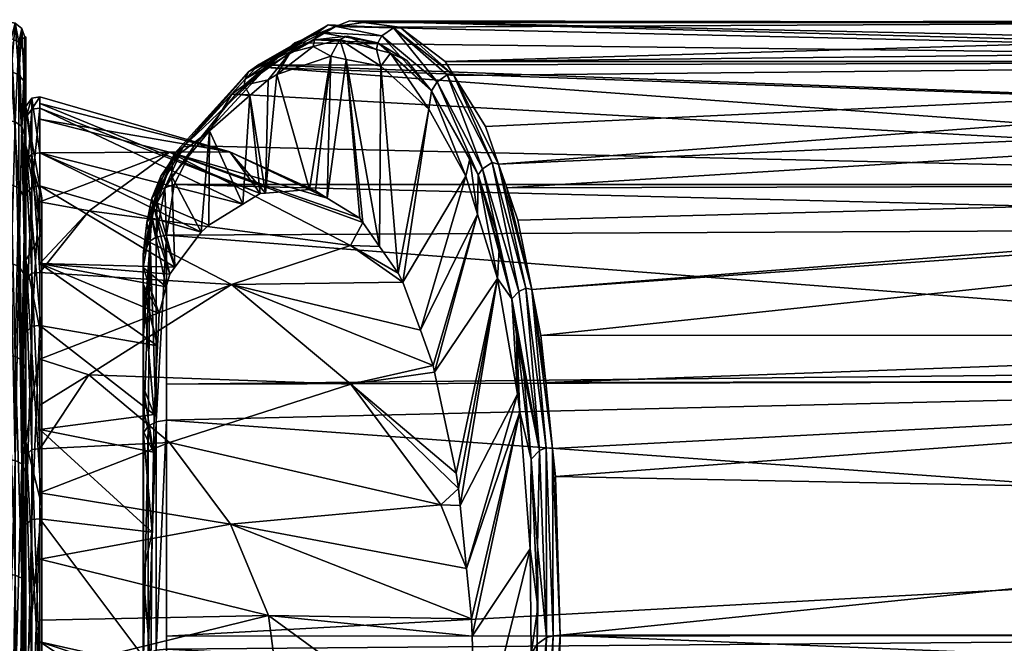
# Model space of a CAD drawing. Extents: x -0.025 to 0.073, y -0.158 to 0.025.
# Tile 97 of 98: x 0.041 to 0.057, y 0.011 to 0.021. Entities that reach past the tile are written whole.
import ezdxf

# ---------------------------------------------------------------- set-up
doc = ezdxf.new("R2010")
doc.units = 0
doc.layers.add('mesh', color=7, linetype='CONTINUOUS')

msp = doc.modelspace()

# ---------------------------------------------------------------- meshes
at = {"layer": 'mesh'}
mesh = msp.add_polyface(dxfattribs=at)
corners = [(0.040708, 0.020992, 0.068343), (0.040712, 0.020976, 0.06933), (0.040697, 0.02098, 0.070756), (0.040462, 0.020391, 0.075572), (0.040596, 0.018409, 0.080018), (0.040462, 0.01846, 0.080048), (0.040596, 0.020334, 0.075555), (0.040697, 0.018238, 0.079918), (0.040686, 0.020223, 0.075522), (0.040462, 0.020954, 0.065904), (0.040533, 0.021216, 0.07077), (0.040412, 0.021242, 0.070771), (0.040596, 0.020896, 0.065914), (0.040649, 0.021126, 0.070764), (0.0407, 0.020703, 0.065949), (0.040462, 0.017118, 0.057012), (0.040533, 0.019536, 0.061242), (0.040412, 0.01956, 0.061232), (0.040596, 0.017071, 0.057048), (0.040649, 0.019454, 0.061278), (0.040699, 0.016914, 0.057165), (0.040649, 0.015468, 0.083882), (0.040712, 0.016841, 0.081965), (0.040533, 0.015533, 0.083944), (0.040712, 0.020067, 0.075477), (0.040708, 0.020712, 0.073153), (0.040708, 0.01933, 0.077769), (0.040712, 0.020743, 0.072657), (0.040708, 0.020156, 0.063599), (0.040708, 0.018247, 0.059175), (0.040712, 0.019226, 0.061376)]
mesh.append_faces([[corners[k] for k in face] for face in [(0, 1, 2, 2), (3, 4, 5, 5), (6, 4, 3, 3), (6, 7, 4, 4), (8, 7, 6, 6), (9, 10, 11, 11), (12, 10, 9, 9), (12, 13, 10, 10), (12, 2, 13, 13), (14, 2, 12, 12), (15, 16, 17, 17), (18, 16, 15, 15), (18, 19, 16, 16), (20, 19, 18, 18), (21, 7, 22, 22), (21, 4, 7, 7), (23, 5, 4, 4), (24, 8, 25, 25), (26, 7, 8, 8), (8, 2, 25, 25), (8, 13, 2, 2), (6, 13, 8, 8), (6, 10, 13, 13), (3, 10, 6, 6), (3, 11, 10, 10), (0, 2, 14, 14), (27, 25, 2, 2), (14, 19, 28, 28), (12, 19, 14, 14), (12, 16, 19, 19), (9, 16, 12, 12), (9, 17, 16, 16), (29, 19, 20, 20), (30, 19, 29, 29), (30, 28, 19, 19)]])
mesh = msp.add_polyface(dxfattribs=at)
corners = [(0.071918, 0.020562, 0.074985), (0.04486, 0.020501, 0.074968), (0.045302, 0.020885, 0.073588), (0.071918, 0.021217, 0.070011), (0.046239, 0.02126, 0.07041), (0.046471, 0.02123, 0.069552), (0.048414, 0.01796, 0.059494), (0.048281, 0.018903, 0.060513), (0.048213, 0.018606, 0.060581), (0.04744, 0.01598, 0.062927), (0.071918, 0.018464, 0.08005), (0.043243, 0.018464, 0.08005), (0.043582, 0.019127, 0.078806), (0.071918, 0.019502, 0.077545), (0.044817, 0.020464, 0.075102), (0.044293, 0.020009, 0.076736), (0.045996, 0.021163, 0.071232), (0.071918, 0.020562, 0.064115), (0.048551, 0.019453, 0.060989), (0.048773, 0.018815, 0.059818), (0.048011, 0.020325, 0.063449), (0.047865, 0.020561, 0.064115), (0.071918, 0.021277, 0.06955), (0.04709, 0.021152, 0.067261), (0.071918, 0.017744, 0.080989), (0.043112, 0.017603, 0.081417), (0.048428, 0.018629, 0.059847), (0.047628, 0.020064, 0.063503), (0.048999, 0.016513, 0.056598), (0.04912, 0.01664, 0.056516), (0.048499, 0.018732, 0.059806), (0.04874, 0.017647, 0.058173), (0.048785, 0.01735, 0.057824), (0.047728, 0.020218, 0.063414), (0.049341, 0.016672, 0.056523), (0.049104, 0.017858, 0.058065), (0.048912, 0.018411, 0.059079), (0.048665, 0.018842, 0.059781), (0.049236, 0.016696, 0.056489), (0.047896, 0.020339, 0.063416), (0.048755, 0.016865, 0.057652)]
mesh.append_faces([[corners[k] for k in face] for face in [(0, 1, 2, 2), (3, 4, 5, 5), (6, 7, 8, 8), (8, 9, 6, 6), (10, 11, 12, 12), (13, 14, 1, 1), (10, 15, 14, 14), (0, 16, 4, 4), (17, 18, 19, 19), (17, 20, 18, 18), (17, 21, 20, 20), (22, 23, 21, 21), (24, 25, 11, 11), (7, 26, 27, 27), (28, 29, 30, 30), (26, 31, 28, 28), (26, 32, 31, 31), (26, 30, 33, 33), (28, 30, 26, 26), (34, 35, 36, 36), (19, 18, 20, 20), (19, 34, 36, 36), (37, 29, 38, 38), (37, 20, 39, 39), (37, 19, 20, 20), (38, 19, 37, 37), (38, 34, 19, 19), (37, 30, 29, 29), (39, 30, 37, 37), (39, 33, 30, 30), (8, 7, 27, 27), (6, 26, 7, 7), (40, 26, 6, 6), (40, 32, 26, 26), (40, 28, 32, 32)]])
mesh = msp.add_polyface(dxfattribs=at)
corners = [(0.071918, 0.019502, 0.077545), (0.04486, 0.020501, 0.074968), (0.071918, 0.020562, 0.074985), (0.071918, 0.021217, 0.070011), (0.046471, 0.02123, 0.069552), (0.071918, 0.021277, 0.06955), (0.071918, 0.020707, 0.073881), (0.046239, 0.02126, 0.07041), (0.071918, 0.019849, 0.062394), (0.048912, 0.018411, 0.059079), (0.071918, 0.018464, 0.05905), (0.071918, 0.015896, 0.055704), (0.049579, 0.015086, 0.054743), (0.071918, 0.015126, 0.054701), (0.049497, 0.015889, 0.055505), (0.049104, 0.017858, 0.058065), (0.07205, 0.01775, 0.080997), (0.071918, 0.017744, 0.080989), (0.071918, 0.018464, 0.08005), (0.072074, 0.019535, 0.077559), (0.07202, 0.021207, 0.070012), (0.072046, 0.020718, 0.07388), (0.07207, 0.020859, 0.066138), (0.071918, 0.020828, 0.06614), (0.071918, 0.020562, 0.064115), (0.072066, 0.019876, 0.062382), (0.072053, 0.015908, 0.055698), (0.043243, 0.018464, 0.08005), (0.044817, 0.020464, 0.075102), (0.043582, 0.019127, 0.078806), (0.044293, 0.020009, 0.076736), (0.045302, 0.020885, 0.073588), (0.045996, 0.021163, 0.071232), (0.048773, 0.018815, 0.059818), (0.047865, 0.020561, 0.064115), (0.04709, 0.021152, 0.067261), (0.071918, 0.018285, 0.058817), (0.049341, 0.016672, 0.056523), (0.071918, 0.015363, 0.084091), (0.043112, 0.017603, 0.081417)]
mesh.append_faces([[corners[k] for k in face] for face in [(0, 1, 2, 2), (3, 4, 5, 5), (6, 7, 3, 3), (2, 7, 6, 6), (8, 9, 10, 10), (11, 12, 13, 13), (11, 14, 12, 12), (9, 15, 10, 10), (16, 17, 18, 18), (19, 0, 2, 2), (20, 3, 5, 5), (21, 6, 3, 3), (2, 6, 21, 21), (22, 23, 24, 24), (5, 23, 22, 22), (25, 8, 10, 10), (24, 8, 25, 25), (26, 11, 13, 13), (17, 27, 18, 18), (18, 28, 0, 0), (29, 30, 18, 18), (31, 32, 2, 2), (8, 33, 9, 9), (24, 33, 8, 8), (23, 34, 24, 24), (5, 34, 23, 23), (4, 35, 5, 5), (36, 14, 11, 11), (36, 37, 14, 14), (10, 37, 36, 36), (10, 15, 37, 37), (38, 39, 17, 17), (38, 17, 16, 16), (25, 10, 36, 36), (36, 11, 26, 26)]])
mesh = msp.add_polyface(dxfattribs=at)
corners = [(0.046067, 0.020939, 0.069556), (0.046692, 0.02077, 0.067235), (0.046191, 0.020998, 0.069169), (0.046764, 0.020482, 0.066814), (0.046931, 0.020706, 0.066352), (0.044996, 0.020344, 0.073017), (0.045615, 0.020822, 0.071094), (0.04522, 0.02072, 0.072439), (0.045913, 0.020652, 0.069936), (0.046174, 0.0206, 0.06898), (0.045635, 0.020935, 0.071109), (0.046716, 0.02088, 0.067232), (0.047207, 0.020581, 0.065314), (0.044451, 0.020263, 0.074927), (0.045053, 0.020688, 0.073034), (0.045698, 0.021062, 0.071138), (0.044512, 0.020389, 0.074981), (0.046783, 0.021002, 0.067236), (0.047628, 0.020064, 0.063503), (0.045996, 0.021163, 0.071232), (0.046471, 0.02123, 0.069552), (0.046239, 0.02126, 0.07041), (0.04709, 0.021152, 0.067261), (0.045302, 0.020885, 0.073588), (0.044817, 0.020464, 0.075102), (0.044686, 0.02051, 0.075072), (0.048011, 0.020325, 0.063449), (0.047865, 0.020561, 0.064115), (0.04587, 0.021188, 0.071199), (0.046985, 0.02114, 0.067274), (0.047896, 0.020339, 0.063416), (0.047728, 0.020218, 0.063414)]
mesh.append_faces([[corners[k] for k in face] for face in [(0, 1, 2, 2), (3, 1, 0, 0), (3, 4, 1, 1), (5, 6, 7, 7), (8, 0, 6, 6), (9, 0, 8, 8), (9, 3, 0, 0), (10, 0, 2, 2), (10, 6, 0, 0), (7, 6, 10, 10), (4, 11, 1, 1), (4, 12, 11, 11), (13, 14, 10, 10), (10, 2, 11, 11), (14, 7, 10, 10), (2, 1, 11, 11), (10, 15, 16, 16), (11, 15, 10, 10), (11, 17, 15, 15), (18, 17, 11, 11), (19, 20, 21, 21), (19, 22, 20, 20), (19, 23, 24, 24), (19, 24, 25, 25), (26, 27, 22, 22), (28, 19, 25, 25), (29, 19, 28, 28), (29, 22, 19, 19), (26, 22, 29, 29), (30, 26, 29, 29), (29, 17, 31, 31), (28, 17, 29, 29), (28, 15, 17, 17), (25, 15, 28, 28), (25, 16, 15, 15)]])
mesh = msp.add_polyface(dxfattribs=at)
corners = [(0.040708, 0.020992, 0.068343), (0.040712, 0.0207, 0.066173), (0.040712, 0.020976, 0.06933), (0.040712, 0.018657, 0.079072), (0.040708, 0.01933, 0.077769), (0.040712, 0.019928, 0.076057), (0.040712, 0.018295, 0.077227), (0.040712, 0.020743, 0.072657), (0.040712, 0.019609, 0.072692), (0.040712, 0.019927, 0.063039), (0.040712, 0.018855, 0.063348), (0.040712, 0.019799, 0.067974), (0.040712, 0.020877, 0.070749), (0.040951, 0.019959, 0.067961), (0.040951, 0.019845, 0.070782), (0.040951, 0.019767, 0.072717), (0.040951, 0.019007, 0.063297), (0.040951, 0.01958, 0.066105), (0.040817, 0.019941, 0.067963), (0.040817, 0.01899, 0.063303), (0.040817, 0.019749, 0.072715), (0.040817, 0.018426, 0.077283), (0.040951, 0.018443, 0.07729), (0.040697, 0.02098, 0.070756), (0.0407, 0.020703, 0.065949), (0.040712, 0.020067, 0.075477), (0.040686, 0.020223, 0.075522), (0.040708, 0.020712, 0.073153), (0.040708, 0.020156, 0.063599), (0.040712, 0.019226, 0.061376)]
mesh.append_faces([[corners[k] for k in face] for face in [(0, 1, 2, 2), (3, 4, 5, 5), (6, 7, 8, 8), (6, 3, 5, 5), (9, 10, 11, 11), (11, 2, 1, 1), (8, 2, 11, 11), (8, 12, 2, 2), (7, 12, 8, 8), (13, 14, 15, 15), (16, 17, 13, 13), (16, 18, 19, 19), (13, 18, 16, 16), (13, 20, 18, 18), (15, 20, 13, 13), (15, 21, 20, 20), (22, 21, 15, 15), (19, 11, 10, 10), (18, 11, 19, 19), (18, 8, 11, 11), (20, 8, 18, 18), (20, 6, 8, 8), (23, 12, 7, 7), (23, 2, 12, 12), (24, 1, 0, 0), (5, 4, 25, 25), (4, 26, 25, 25), (7, 25, 27, 27), (9, 28, 29, 29), (9, 24, 28, 28), (6, 25, 7, 7), (5, 25, 6, 6), (9, 11, 24, 24), (29, 10, 9, 9), (11, 1, 24, 24)]])
mesh = msp.add_polyface(dxfattribs=at)
corners = [(0.046248, 0.017424, 0.064766), (0.046744, 0.01741, 0.066191), (0.046458, 0.017818, 0.06743), (0.045551, 0.018381, 0.070943), (0.044803, 0.018319, 0.073542), (0.044193, 0.019023, 0.070238), (0.045853, 0.018233, 0.069795), (0.043164, 0.01902, 0.065688), (0.046408, 0.017889, 0.067647), (0.045654, 0.018356, 0.070563), (0.044438, 0.02016, 0.074897), (0.04522, 0.02072, 0.072439), (0.045053, 0.020688, 0.073034), (0.047586, 0.019749, 0.063471), (0.046931, 0.020706, 0.066352), (0.046764, 0.020482, 0.066814), (0.044843, 0.02025, 0.073508), (0.044996, 0.020344, 0.073017), (0.045913, 0.020652, 0.069936), (0.045615, 0.020822, 0.071094), (0.046174, 0.0206, 0.06898), (0.047064, 0.016954, 0.064805), (0.046716, 0.02088, 0.067232), (0.047207, 0.020581, 0.065314), (0.047628, 0.020064, 0.063503), (0.045635, 0.020935, 0.071109), (0.044512, 0.020389, 0.074981), (0.044451, 0.020263, 0.074927), (0.047728, 0.020218, 0.063414), (0.046783, 0.021002, 0.067236), (0.048428, 0.018629, 0.059847), (0.045302, 0.020885, 0.073588), (0.04486, 0.020501, 0.074968), (0.044817, 0.020464, 0.075102), (0.046985, 0.02114, 0.067274), (0.047896, 0.020339, 0.063416), (0.048213, 0.018606, 0.060581), (0.04714, 0.016802, 0.064451), (0.044534, 0.019981, 0.074449), (0.044711, 0.018311, 0.073864)]
mesh.append_faces([[corners[k] for k in face] for face in [(0, 1, 2, 2), (3, 4, 5, 5), (6, 7, 8, 8), (9, 5, 6, 6), (9, 3, 5, 5), (2, 7, 0, 0), (2, 8, 7, 7), (10, 11, 12, 12), (13, 14, 15, 15), (16, 11, 10, 10), (17, 11, 16, 16), (18, 19, 17, 17), (1, 20, 2, 2), (1, 15, 20, 20), (21, 15, 1, 1), (21, 13, 15, 15), (20, 8, 2, 2), (20, 6, 8, 8), (18, 6, 20, 20), (18, 9, 6, 6), (18, 3, 9, 9), (17, 3, 18, 18), (17, 4, 3, 3), (17, 16, 4, 4), (22, 23, 24, 24), (14, 24, 23, 23), (25, 26, 27, 27), (24, 28, 29, 29), (30, 28, 24, 24), (31, 32, 33, 33), (34, 28, 35, 35), (13, 24, 14, 14), (36, 24, 13, 13), (13, 37, 36, 36), (4, 38, 39, 39)]])
mesh = msp.add_polyface(dxfattribs=at)
corners = [(0.040951, 0.019003, 0.075354), (0.044415, 0.018129, 0.07482), (0.043833, 0.01777, 0.076701), (0.045853, 0.018233, 0.069795), (0.044193, 0.019023, 0.070238), (0.043164, 0.01902, 0.065688), (0.046248, 0.017424, 0.064766), (0.041792, 0.018017, 0.061343), (0.044534, 0.019981, 0.074449), (0.044225, 0.020008, 0.075566), (0.043846, 0.019381, 0.07655), (0.044438, 0.02016, 0.074897), (0.044843, 0.02025, 0.073508), (0.044803, 0.018319, 0.073542), (0.043703, 0.017651, 0.077107), (0.043201, 0.0186, 0.07839), (0.043256, 0.017054, 0.078659), (0.042953, 0.018158, 0.079238), (0.040951, 0.019767, 0.072717), (0.044711, 0.018311, 0.073864), (0.044451, 0.020263, 0.074927), (0.045053, 0.020688, 0.073034), (0.043211, 0.01889, 0.078555), (0.044512, 0.020389, 0.074981), (0.043582, 0.019127, 0.078806), (0.044817, 0.020464, 0.075102), (0.044293, 0.020009, 0.076736), (0.043394, 0.019107, 0.078728), (0.044686, 0.02051, 0.075072), (0.043255, 0.018999, 0.078624), (0.043086, 0.01841, 0.080089), (0.043243, 0.018464, 0.08005), (0.042951, 0.018344, 0.080026), (0.043112, 0.017603, 0.081417), (0.043103, 0.018718, 0.079355)]
mesh.append_faces([[corners[k] for k in face] for face in [(0, 1, 2, 2), (3, 4, 5, 5), (6, 5, 7, 7), (8, 9, 10, 10), (8, 11, 9, 9), (12, 11, 8, 8), (13, 12, 8, 8), (10, 1, 8, 8), (10, 2, 1, 1), (10, 14, 2, 2), (15, 14, 10, 10), (15, 16, 14, 14), (17, 16, 15, 15), (18, 19, 1, 1), (4, 13, 19, 19), (11, 20, 9, 9), (11, 21, 20, 20), (22, 9, 20, 20), (20, 23, 22, 22), (24, 25, 26, 26), (27, 25, 24, 24), (28, 25, 27, 27), (27, 23, 28, 28), (29, 23, 27, 27), (29, 22, 23, 23), (10, 22, 15, 15), (10, 9, 22, 22), (30, 24, 31, 31), (30, 27, 24, 24), (32, 27, 30, 30), (33, 30, 31, 31), (34, 29, 27, 27), (34, 22, 29, 29), (32, 34, 27, 27), (8, 1, 19, 19)]])
mesh = msp.add_polyface(dxfattribs=at)
corners = [(0.040951, 0.019003, 0.075354), (0.043833, 0.01777, 0.076701), (0.043703, 0.017651, 0.077107), (0.044193, 0.019023, 0.070238), (0.040951, 0.01958, 0.066105), (0.043164, 0.01902, 0.065688), (0.040951, 0.018171, 0.061537), (0.041792, 0.018017, 0.061343), (0.042953, 0.018158, 0.079238), (0.042961, 0.018427, 0.079299), (0.042901, 0.018066, 0.079414), (0.043256, 0.017054, 0.078659), (0.042864, 0.017869, 0.079733), (0.043167, 0.016935, 0.078967), (0.040951, 0.018443, 0.07729), (0.040951, 0.019767, 0.072717), (0.044415, 0.018129, 0.07482), (0.040951, 0.019845, 0.070782), (0.044711, 0.018311, 0.073864), (0.040951, 0.019959, 0.067961), (0.040951, 0.019007, 0.063297), (0.042887, 0.018084, 0.07986), (0.043211, 0.01889, 0.078555), (0.043201, 0.0186, 0.07839), (0.042712, 0.017049, 0.081062), (0.042712, 0.017273, 0.081191), (0.042937, 0.017569, 0.081395), (0.043086, 0.01841, 0.080089), (0.043112, 0.017603, 0.081417), (0.042951, 0.018344, 0.080026), (0.042862, 0.018233, 0.079945), (0.042775, 0.017817, 0.080606), (0.04286, 0.01794, 0.080692), (0.043016, 0.018609, 0.079272), (0.043103, 0.018718, 0.079355), (0.042832, 0.017506, 0.081351)]
mesh.append_faces([[corners[k] for k in face] for face in [(0, 1, 2, 2), (3, 4, 5, 5), (5, 6, 7, 7), (8, 9, 10, 10), (10, 11, 8, 8), (12, 13, 10, 10), (0, 2, 14, 14), (15, 16, 0, 0), (17, 18, 15, 15), (3, 19, 4, 4), (17, 19, 3, 3), (5, 20, 6, 6), (4, 20, 5, 5), (3, 18, 17, 17), (10, 9, 21, 21), (8, 22, 9, 9), (23, 22, 8, 8), (21, 12, 10, 10), (21, 24, 12, 12), (25, 24, 21, 21), (26, 27, 28, 28), (26, 29, 27, 27), (30, 31, 21, 21), (29, 31, 30, 30), (29, 32, 31, 31), (33, 22, 34, 34), (26, 32, 29, 29), (35, 32, 26, 26), (35, 31, 32, 32), (25, 21, 31, 31), (29, 33, 34, 34), (30, 33, 29, 29), (30, 22, 33, 33), (21, 22, 30, 30), (9, 22, 21, 21)]])
mesh = msp.add_polyface(dxfattribs=at)
corners = [(0.040708, 0.018247, 0.059175), (0.040712, 0.017074, 0.057452), (0.040712, 0.018657, 0.060028), (0.040712, 0.016831, 0.059082), (0.040712, 0.018855, 0.063348), (0.040985, 0.017629, 0.074199), (0.040712, 0.017177, 0.079307), (0.040985, 0.015834, 0.078532), (0.040712, 0.019127, 0.074601), (0.040985, 0.018241, 0.06955), (0.040712, 0.019792, 0.06955), (0.040985, 0.017629, 0.064901), (0.040712, 0.019127, 0.064499), (0.040985, 0.015834, 0.060568), (0.040712, 0.017177, 0.059793), (0.040951, 0.018443, 0.07729), (0.040951, 0.017117, 0.079586), (0.040951, 0.016063, 0.081412), (0.040951, 0.019767, 0.072717), (0.040951, 0.019003, 0.075354), (0.040951, 0.018171, 0.061537), (0.040951, 0.016966, 0.058997), (0.040951, 0.017116, 0.059314), (0.040951, 0.019007, 0.063297), (0.040951, 0.013955, 0.055309), (0.040951, 0.015484, 0.057181), (0.040817, 0.01899, 0.063303), (0.040817, 0.016951, 0.059006), (0.040817, 0.016048, 0.081401), (0.040817, 0.018426, 0.077283), (0.040712, 0.018295, 0.077227), (0.040817, 0.019749, 0.072715), (0.040712, 0.015935, 0.081316), (0.040712, 0.019226, 0.061376), (0.040699, 0.016914, 0.057165), (0.040712, 0.018657, 0.079072), (0.040697, 0.018238, 0.079918), (0.040708, 0.01933, 0.077769), (0.040708, 0.01537, 0.05531), (0.040712, 0.014914, 0.054913), (0.040712, 0.016841, 0.081965)]
mesh.append_faces([[corners[k] for k in face] for face in [(0, 1, 2, 2), (2, 3, 4, 4), (1, 3, 2, 2), (5, 6, 7, 7), (5, 8, 6, 6), (9, 8, 5, 5), (9, 10, 8, 8), (11, 10, 9, 9), (11, 12, 10, 10), (13, 12, 11, 11), (13, 14, 12, 12), (15, 16, 17, 17), (18, 19, 15, 15), (20, 21, 22, 22), (20, 23, 21, 21), (24, 25, 21, 21), (21, 26, 27, 27), (23, 26, 21, 21), (15, 28, 29, 29), (17, 28, 15, 15), (27, 4, 3, 3), (26, 4, 27, 27), (29, 30, 31, 31), (29, 32, 30, 30), (28, 32, 29, 29), (0, 2, 33, 33), (34, 1, 0, 0), (35, 36, 37, 37), (38, 39, 34, 34), (30, 36, 35, 35), (32, 36, 30, 30), (32, 40, 36, 36), (2, 4, 33, 33), (3, 34, 39, 39), (1, 34, 3, 3)]])
mesh = msp.add_polyface(dxfattribs=at)
corners = [(0.040708, 0.01168, 0.052213), (0.040712, 0.009799, 0.05117), (0.040712, 0.012686, 0.052982), (0.040712, 0.013844, 0.055425), (0.040985, 0.009259, 0.085107), (0.040712, 0.010034, 0.08645), (0.040712, 0.005328, 0.0884), (0.040985, 0.012979, 0.082252), (0.040712, 0.014076, 0.083349), (0.040712, 0.019127, 0.074601), (0.040712, 0.019792, 0.06955), (0.040712, 0.000277, 0.06955), (0.040712, 0.017177, 0.059793), (0.040712, 0.014076, 0.055751), (0.040951, 0.01015, 0.05245), (0.040951, 0.00793, 0.051504), (0.040951, 0.009131, 0.052016), (0.040951, 0.005771, 0.050584), (0.040951, 0.012765, 0.084845), (0.040951, 0.010666, 0.086173), (0.040951, 0.008742, 0.087389), (0.040817, 0.008734, 0.087373), (0.040817, 0.012754, 0.084831), (0.040817, 0.004223, 0.088879), (0.040817, 0.010141, 0.052465), (0.040817, 0.013943, 0.055322), (0.040712, 0.01007, 0.052589), (0.040817, 0.005766, 0.050601), (0.040712, 0.008673, 0.087244), (0.040712, 0.012664, 0.084721), (0.040712, 0.004195, 0.08874), (0.0407, 0.009586, 0.051016), (0.040712, 0.009799, 0.08793), (0.040712, 0.007342, 0.088966), (0.040708, 0.00959, 0.088093), (0.040712, 0.007003, 0.049973), (0.040708, 0.007374, 0.050051), (0.040712, 0.005726, 0.050738), (0.040698, 0.011674, 0.086877), (0.040985, 0.009259, 0.053993), (0.040985, 0.004927, 0.052198), (0.040712, 0.005328, 0.0507)]
mesh.append_faces([[corners[k] for k in face] for face in [(0, 1, 2, 2), (3, 2, 1, 1), (4, 5, 6, 6), (7, 5, 4, 4), (7, 8, 5, 5), (9, 10, 11, 11), (12, 13, 11, 11), (14, 15, 16, 16), (17, 15, 14, 14), (18, 19, 20, 20), (18, 21, 22, 22), (20, 21, 18, 18), (20, 23, 21, 21), (14, 24, 17, 17), (14, 25, 24, 24), (24, 26, 27, 27), (24, 3, 26, 26), (22, 28, 29, 29), (21, 28, 22, 22), (21, 30, 28, 28), (31, 1, 0, 0), (32, 33, 34, 34), (35, 31, 36, 36), (35, 37, 26, 26), (28, 38, 29, 29), (28, 32, 38, 38), (28, 33, 32, 32), (30, 33, 28, 28), (26, 31, 35, 35), (26, 1, 31, 31), (3, 1, 26, 26), (39, 26, 13, 13), (40, 26, 39, 39), (40, 41, 26, 26), (11, 13, 26, 26)]])
mesh = msp.add_polyface(dxfattribs=at)
corners = [(0.040712, 0.012375, 0.086347), (0.040708, 0.013615, 0.085446), (0.040712, 0.014914, 0.084187), (0.040712, 0.012664, 0.084721), (0.040712, 0.016831, 0.059082), (0.040712, 0.014914, 0.054913), (0.040712, 0.013844, 0.055425), (0.040985, 0.015834, 0.078532), (0.040712, 0.014076, 0.083349), (0.040985, 0.012979, 0.082252), (0.040712, 0.017177, 0.079307), (0.040985, 0.012979, 0.056848), (0.040712, 0.017177, 0.059793), (0.040985, 0.015834, 0.060568), (0.040712, 0.014076, 0.055751), (0.040985, 0.009259, 0.053993), (0.040712, 0.000277, 0.06955), (0.040712, 0.019127, 0.074601), (0.040712, 0.019127, 0.064499), (0.040712, 0.019792, 0.06955), (0.040951, 0.016063, 0.081412), (0.040951, 0.014289, 0.083258), (0.040951, 0.012765, 0.084845), (0.040951, 0.013955, 0.055309), (0.040951, 0.014701, 0.056223), (0.040951, 0.015484, 0.057181), (0.040951, 0.012074, 0.053896), (0.040951, 0.013204, 0.054745), (0.040817, 0.013943, 0.055322), (0.040951, 0.01015, 0.05245), (0.040817, 0.016951, 0.059006), (0.040951, 0.016966, 0.058997), (0.040817, 0.012754, 0.084831), (0.040817, 0.016048, 0.081401), (0.040817, 0.010141, 0.052465), (0.040712, 0.015935, 0.081316), (0.040708, 0.01168, 0.052213), (0.040712, 0.012686, 0.052982), (0.040712, 0.01355, 0.05373), (0.040712, 0.015308, 0.083733), (0.040698, 0.011674, 0.086877), (0.040708, 0.01537, 0.05531), (0.040712, 0.016841, 0.081965)]
mesh.append_faces([[corners[k] for k in face] for face in [(0, 1, 2, 2), (3, 0, 2, 2), (4, 5, 6, 6), (7, 8, 9, 9), (7, 10, 8, 8), (11, 12, 13, 13), (11, 14, 12, 12), (15, 14, 11, 11), (16, 10, 17, 17), (16, 8, 10, 10), (16, 18, 12, 12), (16, 19, 18, 18), (20, 21, 22, 22), (23, 24, 25, 25), (23, 26, 27, 27), (23, 28, 29, 29), (23, 30, 28, 28), (31, 30, 23, 23), (20, 32, 33, 33), (22, 32, 20, 20), (28, 6, 34, 34), (28, 4, 6, 6), (30, 4, 28, 28), (33, 3, 35, 35), (32, 3, 33, 33), (36, 37, 38, 38), (2, 1, 39, 39), (0, 40, 1, 1), (41, 38, 5, 5), (6, 5, 38, 38), (3, 40, 0, 0), (3, 42, 35, 35), (3, 39, 42, 42), (2, 39, 3, 3), (38, 37, 6, 6)]])
mesh = msp.add_polyface(dxfattribs=at)
corners = [(0.048049, 0.01354, 0.059383), (0.046253, 0.015058, 0.059635), (0.048089, 0.013279, 0.059094), (0.04766, 0.015376, 0.061806), (0.044219, 0.01676, 0.060618), (0.047684, 0.015264, 0.061657), (0.046248, 0.017424, 0.064766), (0.047064, 0.016954, 0.064805), (0.046744, 0.01741, 0.066191), (0.04744, 0.01598, 0.062927), (0.04179, 0.015217, 0.056946), (0.043166, 0.014065, 0.056281), (0.047787, 0.013, 0.058447), (0.041792, 0.018017, 0.061343), (0.048414, 0.01796, 0.059494), (0.042901, 0.018066, 0.079414), (0.043167, 0.016935, 0.078967), (0.043256, 0.017054, 0.078659), (0.042864, 0.017869, 0.079733), (0.043108, 0.016719, 0.079356), (0.042712, 0.017049, 0.081062), (0.042986, 0.016265, 0.080174), (0.042712, 0.016767, 0.081457), (0.042959, 0.015715, 0.080896), (0.042712, 0.016692, 0.081562), (0.042902, 0.01454, 0.082437), (0.040951, 0.018443, 0.07729), (0.043703, 0.017651, 0.077107), (0.04714, 0.016802, 0.064451), (0.043112, 0.017603, 0.081417), (0.043112, 0.014444, 0.085052), (0.042937, 0.014417, 0.085022), (0.043112, 0.015061, 0.084342), (0.042937, 0.017569, 0.081395), (0.042832, 0.017506, 0.081351), (0.042798, 0.014341, 0.08494), (0.042721, 0.014232, 0.08482), (0.042721, 0.01589, 0.083119), (0.042712, 0.017273, 0.081191), (0.042775, 0.017817, 0.080606), (0.048213, 0.018606, 0.060581), (0.047586, 0.019749, 0.063471), (0.042712, 0.015017, 0.083516), (0.042891, 0.013898, 0.083057), (0.042712, 0.014262, 0.084323), (0.042866, 0.012536, 0.084372)]
mesh.append_faces([[corners[k] for k in face] for face in [(0, 1, 2, 2), (1, 3, 4, 4), (1, 5, 3, 3), (0, 5, 1, 1), (6, 7, 8, 8), (3, 9, 4, 4), (10, 1, 4, 4), (11, 1, 10, 10), (11, 12, 1, 1), (6, 13, 4, 4), (14, 3, 5, 5), (14, 9, 3, 3), (15, 16, 17, 17), (18, 19, 16, 16), (20, 19, 18, 18), (20, 21, 19, 19), (22, 21, 20, 20), (22, 23, 21, 21), (24, 25, 23, 23), (26, 27, 17, 17), (6, 28, 7, 7), (4, 28, 6, 6), (4, 9, 28, 28), (29, 30, 31, 31), (32, 30, 29, 29), (31, 33, 29, 29), (31, 34, 33, 33), (35, 34, 31, 31), (36, 34, 35, 35), (37, 38, 34, 34), (38, 39, 34, 34), (40, 28, 9, 9), (28, 41, 7, 7), (42, 43, 25, 25), (44, 45, 43, 43)]])
mesh = msp.add_polyface(dxfattribs=at)
corners = [(0.040412, 0.015552, 0.083961), (0.040533, 0.011803, 0.087074), (0.040412, 0.011817, 0.087095), (0.040533, 0.015533, 0.083944), (0.040649, 0.011753, 0.086999), (0.040649, 0.015468, 0.083882), (0.040698, 0.011674, 0.086877), (0.040412, 0.009702, 0.050784), (0.040533, 0.013759, 0.053483), (0.040412, 0.013776, 0.053463), (0.040533, 0.009691, 0.050806), (0.040649, 0.013701, 0.053552), (0.040649, 0.00965, 0.050887), (0.0407, 0.009586, 0.051016), (0.040712, 0.007342, 0.088966), (0.040686, 0.007398, 0.089115), (0.040708, 0.00959, 0.088093), (0.040596, 0.007438, 0.089224), (0.040462, 0.007458, 0.08928), (0.040712, 0.015308, 0.083733), (0.040712, 0.016841, 0.081965), (0.040708, 0.013615, 0.085446), (0.040712, 0.009799, 0.08793), (0.040596, 0.018409, 0.080018), (0.040462, 0.01846, 0.080048), (0.040699, 0.016914, 0.057165), (0.040708, 0.01537, 0.05531), (0.040596, 0.017071, 0.057048), (0.040462, 0.017118, 0.057012), (0.040712, 0.01355, 0.05373), (0.040708, 0.01168, 0.052213), (0.040412, 0.00512, 0.049116), (0.040596, 0.005105, 0.049178), (0.040686, 0.005079, 0.04929), (0.040708, 0.007374, 0.050051)]
mesh.append_faces([[corners[k] for k in face] for face in [(0, 1, 2, 2), (3, 1, 0, 0), (3, 4, 1, 1), (5, 4, 3, 3), (5, 6, 4, 4), (7, 8, 9, 9), (10, 8, 7, 7), (10, 11, 8, 8), (12, 11, 10, 10), (13, 11, 12, 12), (14, 15, 16, 16), (15, 6, 16, 16), (15, 4, 6, 6), (17, 4, 15, 15), (17, 1, 4, 4), (18, 1, 17, 17), (18, 2, 1, 1), (19, 5, 20, 20), (21, 5, 19, 19), (21, 6, 5, 5), (22, 16, 6, 6), (3, 23, 5, 5), (0, 24, 3, 3), (25, 11, 26, 26), (27, 11, 25, 25), (27, 8, 11, 11), (28, 8, 27, 27), (28, 9, 8, 8), (11, 29, 26, 26), (11, 30, 29, 29), (13, 30, 11, 11), (31, 10, 7, 7), (32, 12, 10, 10), (33, 13, 12, 12), (33, 34, 13, 13)]])
mesh = msp.add_polyface(dxfattribs=at)
corners = [(0.040951, 0.017117, 0.079586), (0.042986, 0.016265, 0.080174), (0.042959, 0.015715, 0.080896), (0.043108, 0.016719, 0.079356), (0.043167, 0.016935, 0.078967), (0.043256, 0.017054, 0.078659), (0.041792, 0.018017, 0.061343), (0.040951, 0.018171, 0.061537), (0.040951, 0.017116, 0.059314), (0.040951, 0.015484, 0.057181), (0.040951, 0.014701, 0.056223), (0.04179, 0.015217, 0.056946), (0.044219, 0.01676, 0.060618), (0.042712, 0.01413, 0.084708), (0.042712, 0.014641, 0.083953), (0.042712, 0.015178, 0.083774), (0.042712, 0.014262, 0.084323), (0.042712, 0.012692, 0.085989), (0.042712, 0.015017, 0.083516), (0.042712, 0.016692, 0.081562), (0.042712, 0.016767, 0.081457), (0.042902, 0.01454, 0.082437), (0.042866, 0.012536, 0.084372), (0.040951, 0.014289, 0.083258), (0.042891, 0.013898, 0.083057), (0.040951, 0.016063, 0.081412), (0.040951, 0.018443, 0.07729), (0.040951, 0.016966, 0.058997), (0.040951, 0.013955, 0.055309), (0.043166, 0.014065, 0.056281), (0.042721, 0.014232, 0.08482), (0.042721, 0.01589, 0.083119), (0.042712, 0.017273, 0.081191), (0.042832, 0.017506, 0.081351), (0.042712, 0.017049, 0.081062)]
mesh.append_faces([[corners[k] for k in face] for face in [(0, 1, 2, 2), (3, 1, 0, 0), (0, 4, 3, 3), (0, 5, 4, 4), (6, 7, 8, 8), (9, 10, 11, 11), (11, 12, 9, 9), (13, 14, 15, 15), (13, 16, 14, 14), (17, 16, 13, 13), (15, 18, 19, 19), (14, 18, 15, 15), (19, 2, 20, 20), (18, 21, 19, 19), (22, 23, 24, 24), (23, 21, 24, 24), (25, 21, 23, 23), (25, 2, 21, 21), (0, 2, 25, 25), (26, 5, 0, 0), (6, 8, 27, 27), (11, 28, 29, 29), (11, 10, 28, 28), (12, 27, 9, 9), (12, 6, 27, 27), (30, 13, 15, 15), (30, 17, 13, 13), (31, 15, 32, 32), (31, 30, 15, 15), (31, 33, 30, 30), (32, 20, 34, 34), (32, 19, 20, 20), (15, 19, 32, 32), (14, 24, 18, 18), (16, 24, 14, 14)]])
mesh = msp.add_polyface(dxfattribs=at)
corners = [(0.042842, 0.010047, 0.086128), (0.040951, 0.010666, 0.086173), (0.042844, 0.01024, 0.085991), (0.042838, 0.009413, 0.086441), (0.040951, 0.013204, 0.054745), (0.040951, 0.012074, 0.053896), (0.044204, 0.012673, 0.055477), (0.040951, 0.009131, 0.052016), (0.040951, 0.00793, 0.051504), (0.0442, 0.006261, 0.051775), (0.042721, 0.012389, 0.086319), (0.042712, 0.010325, 0.087492), (0.042712, 0.012692, 0.085989), (0.042712, 0.008467, 0.088172), (0.042712, 0.009883, 0.087773), (0.042712, 0.006716, 0.089118), (0.042712, 0.011837, 0.086289), (0.042712, 0.014262, 0.084323), (0.042712, 0.010519, 0.087056), (0.042712, 0.009122, 0.087869), (0.040985, 0.000277, 0.06955), (0.040985, 0.012979, 0.056848), (0.040985, 0.015834, 0.060568), (0.040985, 0.009259, 0.053993), (0.040985, 0.018241, 0.06955), (0.040985, 0.017629, 0.074199), (0.040985, 0.017629, 0.064901), (0.040985, 0.012979, 0.082252), (0.040985, 0.009259, 0.085107), (0.040985, 0.015834, 0.078532), (0.040951, 0.008742, 0.087389), (0.042826, 0.007471, 0.087402), (0.042866, 0.012536, 0.084372), (0.040951, 0.012765, 0.084845), (0.040951, 0.014289, 0.083258), (0.043166, 0.014065, 0.056281), (0.040951, 0.013955, 0.055309), (0.044849, 0.011113, 0.054576), (0.040951, 0.011032, 0.053112), (0.040951, 0.01015, 0.05245), (0.042721, 0.014232, 0.08482), (0.042721, 0.010386, 0.087597), (0.042721, 0.006009, 0.089426)]
mesh.append_faces([[corners[k] for k in face] for face in [(0, 1, 2, 2), (0, 3, 1, 1), (4, 5, 6, 6), (7, 8, 9, 9), (10, 11, 12, 12), (13, 14, 15, 15), (12, 16, 17, 17), (11, 16, 12, 12), (11, 18, 16, 16), (14, 18, 11, 11), (14, 19, 18, 18), (13, 19, 14, 14), (20, 21, 22, 22), (20, 23, 21, 21), (20, 24, 25, 25), (20, 26, 24, 24), (22, 26, 20, 20), (20, 27, 28, 28), (20, 29, 27, 27), (25, 29, 20, 20), (30, 3, 31, 31), (1, 3, 30, 30), (32, 33, 34, 34), (2, 33, 32, 32), (2, 1, 33, 33), (35, 36, 4, 4), (37, 38, 39, 39), (39, 5, 36, 36), (39, 38, 5, 5), (10, 12, 40, 40), (41, 11, 10, 10), (41, 14, 11, 11), (15, 14, 41, 41), (41, 10, 40, 40), (42, 15, 41, 41)]])
mesh = msp.add_polyface(dxfattribs=at)
corners = [(0.048089, 0.013279, 0.059094), (0.047787, 0.013, 0.058447), (0.048118, 0.012991, 0.058825), (0.049135, 0.014588, 0.054987), (0.049078, 0.015906, 0.055951), (0.049098, 0.01489, 0.05529), (0.048323, 0.010763, 0.056819), (0.049312, 0.012253, 0.05301), (0.048755, 0.016865, 0.057652), (0.048227, 0.011914, 0.05782), (0.048314, 0.011055, 0.057019), (0.048049, 0.01354, 0.059383), (0.047684, 0.015264, 0.061657), (0.048414, 0.01796, 0.059494), (0.071918, 0.015363, 0.084091), (0.043112, 0.015061, 0.084342), (0.043112, 0.017603, 0.081417), (0.071918, 0.015126, 0.084399), (0.043112, 0.014444, 0.085052), (0.071918, 0.012348, 0.086531), (0.043112, 0.01076, 0.087713), (0.049202, 0.015235, 0.055137), (0.048999, 0.016513, 0.056598), (0.049328, 0.013782, 0.053834), (0.04947, 0.013928, 0.053696), (0.04912, 0.01664, 0.056516), (0.04874, 0.017647, 0.058173), (0.048785, 0.01735, 0.057824), (0.049437, 0.012298, 0.052606), (0.049589, 0.010738, 0.051431), (0.049341, 0.016672, 0.056523), (0.049579, 0.015086, 0.054743), (0.049497, 0.015889, 0.055505), (0.049695, 0.013961, 0.053675), (0.049826, 0.010777, 0.051363), (0.049744, 0.013485, 0.053224), (0.049236, 0.016696, 0.056489), (0.049586, 0.013971, 0.053656), (0.049704, 0.010768, 0.05138), (0.049441, 0.011254, 0.051972)]
mesh.append_faces([[corners[k] for k in face] for face in [(0, 1, 2, 2), (3, 4, 5, 5), (3, 6, 7, 7), (2, 8, 0, 0), (2, 5, 8, 8), (9, 5, 2, 2), (9, 3, 5, 5), (10, 6, 3, 3), (8, 11, 0, 0), (8, 12, 11, 11), (13, 12, 8, 8), (14, 15, 16, 16), (17, 18, 15, 15), (19, 20, 18, 18), (4, 21, 22, 22), (23, 21, 4, 4), (24, 25, 22, 22), (22, 21, 24, 24), (26, 27, 22, 22), (23, 24, 21, 21), (28, 24, 23, 23), (28, 29, 24, 24), (30, 31, 32, 32), (33, 31, 30, 30), (34, 35, 33, 33), (36, 24, 37, 37), (36, 25, 24, 24), (37, 30, 36, 36), (37, 33, 30, 30), (38, 33, 37, 37), (5, 22, 8, 8), (5, 4, 22, 22), (3, 23, 4, 4), (7, 23, 3, 3), (7, 39, 23, 23)]])
mesh = msp.add_polyface(dxfattribs=at)
corners = [(0.071918, 0.013048, 0.053105), (0.071918, 0.015126, 0.054701), (0.049744, 0.013485, 0.053224), (0.071918, 0.00986, 0.050983), (0.049783, 0.008672, 0.050301), (0.071918, 0.006261, 0.049493), (0.071918, 0.005712, 0.049266), (0.049583, 0.005543, 0.049221), (0.071918, 0.002418, 0.048832), (0.049593, 0.005708, 0.049278), (0.071918, 0.010777, 0.087737), (0.043112, 0.01076, 0.087713), (0.071918, 0.012348, 0.086531), (0.072068, 0.009022, 0.088494), (0.071918, 0.009013, 0.088467), (0.071918, 0.005712, 0.089834), (0.072068, 0.012368, 0.086556), (0.071918, 0.015126, 0.084399), (0.072073, 0.013072, 0.053073), (0.071918, 0.010777, 0.051363), (0.072026, 0.00626, 0.049501), (0.072043, 0.00986, 0.050977), (0.072072, 0.002423, 0.0488), (0.049826, 0.010777, 0.051363), (0.049695, 0.013961, 0.053675), (0.049579, 0.015086, 0.054743), (0.049687, 0.007174, 0.049784), (0.071918, 0.000277, 0.04855), (0.049341, 0.003359, 0.048836), (0.049221, 0.002273, 0.048645), (0.043112, 0.015061, 0.084342), (0.071918, 0.015363, 0.084091), (0.043112, 0.014444, 0.085052), (0.043112, 0.01054, 0.087872), (0.043112, 0.006096, 0.089728), (0.071918, 0.005375, 0.089879), (0.043112, 0.005705, 0.089793), (0.071918, 0.001508, 0.090388), (0.072048, 0.001512, 0.090411)]
mesh.append_faces([[corners[k] for k in face] for face in [(0, 1, 2, 2), (3, 4, 5, 5), (6, 7, 8, 8), (6, 9, 7, 7), (10, 11, 12, 12), (13, 14, 10, 10), (15, 14, 13, 13), (16, 12, 17, 17), (10, 12, 16, 16), (18, 0, 19, 19), (20, 5, 6, 6), (21, 3, 5, 5), (19, 3, 21, 21), (6, 8, 22, 22), (23, 0, 2, 2), (1, 24, 2, 2), (1, 25, 24, 24), (5, 26, 6, 6), (5, 4, 26, 26), (3, 23, 4, 4), (19, 23, 3, 3), (19, 0, 23, 23), (27, 28, 29, 29), (8, 28, 27, 27), (8, 7, 28, 28), (26, 9, 6, 6), (17, 30, 31, 31), (12, 32, 17, 17), (14, 33, 10, 10), (15, 34, 14, 14), (35, 36, 15, 15), (35, 37, 36, 36), (35, 15, 13, 13), (38, 37, 35, 35), (16, 17, 31, 31)]])
mesh = msp.add_polyface(dxfattribs=at)
corners = [(0.043166, 0.014065, 0.056281), (0.040951, 0.013204, 0.054745), (0.044204, 0.012673, 0.055477), (0.040951, 0.012074, 0.053896), (0.040951, 0.011032, 0.053112), (0.044849, 0.011113, 0.054576), (0.048314, 0.011055, 0.057019), (0.048089, 0.013279, 0.059094), (0.046253, 0.015058, 0.059635), (0.047787, 0.013, 0.058447), (0.040951, 0.009131, 0.052016), (0.0442, 0.006261, 0.051775), (0.044847, 0.007821, 0.052675), (0.048323, 0.010763, 0.056819), (0.048227, 0.011914, 0.05782), (0.042712, 0.011837, 0.086289), (0.042866, 0.012536, 0.084372), (0.042712, 0.014262, 0.084323), (0.042844, 0.01024, 0.085991), (0.042712, 0.010519, 0.087056), (0.042842, 0.010047, 0.086128), (0.042838, 0.009413, 0.086441), (0.042712, 0.008467, 0.088172), (0.042826, 0.007471, 0.087402), (0.042712, 0.009122, 0.087869), (0.040951, 0.01015, 0.05245), (0.045067, 0.009467, 0.053626), (0.048391, 0.008526, 0.055289), (0.048351, 0.006562, 0.054291), (0.042937, 0.006085, 0.089689), (0.042937, 0.01052, 0.087837), (0.043112, 0.01054, 0.087872), (0.042798, 0.006054, 0.089581), (0.042798, 0.010465, 0.087739), (0.042721, 0.010386, 0.087597), (0.043112, 0.014444, 0.085052), (0.043112, 0.01076, 0.087713), (0.042937, 0.014417, 0.085022), (0.042798, 0.014341, 0.08494), (0.042721, 0.014232, 0.08482)]
mesh.append_faces([[corners[k] for k in face] for face in [(0, 1, 2, 2), (3, 4, 5, 5), (2, 5, 6, 6), (2, 3, 5, 5), (7, 8, 9, 9), (10, 11, 12, 12), (5, 13, 6, 6), (2, 9, 0, 0), (2, 14, 9, 9), (6, 14, 2, 2), (15, 16, 17, 17), (15, 18, 16, 16), (19, 18, 15, 15), (19, 20, 18, 18), (21, 20, 19, 19), (21, 22, 23, 23), (21, 24, 22, 22), (19, 24, 21, 21), (25, 12, 26, 26), (25, 10, 12, 12), (5, 25, 26, 26), (5, 27, 13, 13), (26, 27, 5, 5), (12, 27, 26, 26), (12, 28, 27, 27), (29, 30, 31, 31), (32, 33, 30, 30), (32, 34, 33, 33), (31, 35, 36, 36), (30, 35, 31, 31), (30, 37, 35, 35), (33, 37, 30, 30), (33, 38, 37, 37), (34, 38, 33, 33), (34, 39, 38, 38)]])
mesh = msp.add_polyface(dxfattribs=at)
corners = [(0.048118, 0.012991, 0.058825), (0.047787, 0.013, 0.058447), (0.048227, 0.011914, 0.05782), (0.049409, 0.008737, 0.050632), (0.049348, 0.00714, 0.049943), (0.049437, 0.008941, 0.050667), (0.049309, 0.007105, 0.050049), (0.049331, 0.010455, 0.051903), (0.049441, 0.011254, 0.051972), (0.049312, 0.012253, 0.05301), (0.049325, 0.009014, 0.051092), (0.04934, 0.009636, 0.051399), (0.049171, 0.006169, 0.049998), (0.048336, 0.006205, 0.054138), (0.048351, 0.006562, 0.054291), (0.048314, 0.011055, 0.057019), (0.049135, 0.014588, 0.054987), (0.071918, 0.010777, 0.087737), (0.043112, 0.01054, 0.087872), (0.043112, 0.01076, 0.087713), (0.071918, 0.009013, 0.088467), (0.043112, 0.006096, 0.089728), (0.049437, 0.012298, 0.052606), (0.049433, 0.010622, 0.051636), (0.049328, 0.013782, 0.053834), (0.049589, 0.010738, 0.051431), (0.04947, 0.007182, 0.049802), (0.049783, 0.008672, 0.050301), (0.049826, 0.010777, 0.051363), (0.049687, 0.007174, 0.049784), (0.049704, 0.010768, 0.05138), (0.049586, 0.007194, 0.049744), (0.049586, 0.013971, 0.053656), (0.04947, 0.013928, 0.053696), (0.049695, 0.013961, 0.053675), (0.048391, 0.008526, 0.055289), (0.048323, 0.010763, 0.056819)]
mesh.append_faces([[corners[k] for k in face] for face in [(0, 1, 2, 2), (3, 4, 5, 5), (3, 6, 4, 4), (7, 8, 9, 9), (10, 3, 11, 11), (10, 6, 3, 3), (12, 6, 10, 10), (10, 13, 12, 12), (10, 14, 13, 13), (11, 14, 10, 10), (15, 16, 2, 2), (17, 18, 19, 19), (20, 21, 18, 18), (22, 8, 23, 23), (22, 24, 8, 8), (23, 25, 22, 22), (23, 5, 25, 25), (3, 5, 23, 23), (5, 26, 25, 25), (5, 4, 26, 26), (27, 28, 29, 29), (30, 26, 31, 31), (30, 25, 26, 26), (32, 25, 30, 30), (32, 33, 25, 25), (30, 28, 34, 34), (31, 28, 30, 30), (31, 29, 28, 28), (7, 23, 8, 8), (11, 23, 7, 7), (11, 3, 23, 23), (11, 35, 14, 14), (7, 35, 11, 11), (9, 35, 7, 7), (9, 36, 35, 35)]])
mesh = msp.add_polyface(dxfattribs=at)
corners = [(0.040951, 0.003386, 0.050196), (0.041784, 0.003719, 0.050307), (0.040951, 0.004593, 0.050393), (0.043161, 0.004869, 0.050972), (0.040712, 0.005726, 0.050738), (0.040712, 0.0036, 0.049118), (0.040712, 0.001066, 0.049981), (0.040712, 0.005033, 0.049478), (0.040712, 0.007003, 0.049973), (0.040712, 0.003655, 0.089973), (0.040712, 0.006789, 0.089199), (0.040712, 0.004195, 0.08874), (0.040985, 0.000277, 0.06955), (0.040985, 0.000277, 0.051586), (0.040985, 0.004927, 0.052198), (0.040985, 0.009259, 0.053993), (0.040985, 0.009259, 0.085107), (0.040985, 0.004927, 0.086902), (0.040712, 0.005328, 0.0884), (0.040712, 0.005328, 0.0507), (0.040712, 0.000277, 0.050035), (0.040712, 0.000277, 0.06955), (0.040712, 0.010034, 0.08645), (0.040712, 0.014076, 0.083349), (0.040951, 0.005771, 0.050584), (0.040951, 0.004227, 0.088897), (0.042817, 0.005239, 0.088105), (0.041613, 0.001533, 0.089101), (0.040951, 0.00642, 0.088164), (0.040951, 0.008742, 0.087389), (0.04282, 0.005867, 0.087907), (0.040951, 0.001072, 0.04982), (0.040951, 0.00663, 0.05095), (0.040951, 0.00793, 0.051504), (0.040817, 0.004223, 0.088879), (0.040817, -0.000517, 0.089262), (0.040817, 0.005766, 0.050601), (0.040817, 0.010141, 0.052465), (0.040817, 0.001072, 0.049838), (0.040712, 0.01007, 0.052589), (0.040817, 0.008734, 0.087373), (0.040712, 0.000277, 0.089135), (0.040712, 0.007342, 0.088966)]
mesh.append_faces([[corners[k] for k in face] for face in [(0, 1, 2, 2), (3, 2, 1, 1), (4, 5, 6, 6), (4, 7, 5, 5), (8, 7, 4, 4), (9, 10, 11, 11), (12, 13, 14, 14), (14, 15, 12, 12), (16, 17, 12, 12), (16, 18, 17, 17), (13, 19, 14, 14), (13, 20, 19, 19), (21, 18, 22, 22), (22, 23, 21, 21), (3, 24, 2, 2), (25, 26, 27, 27), (28, 26, 25, 25), (29, 30, 28, 28), (0, 31, 1, 1), (24, 32, 33, 33), (24, 0, 2, 2), (31, 0, 24, 24), (29, 28, 25, 25), (25, 34, 29, 29), (25, 35, 34, 34), (24, 36, 31, 31), (24, 37, 36, 36), (36, 4, 38, 38), (36, 39, 4, 4), (34, 11, 40, 40), (34, 41, 11, 11), (11, 10, 42, 42), (17, 18, 41, 41), (21, 41, 18, 18), (21, 39, 19, 19)]])

doc.saveas('drawing.dxf')
